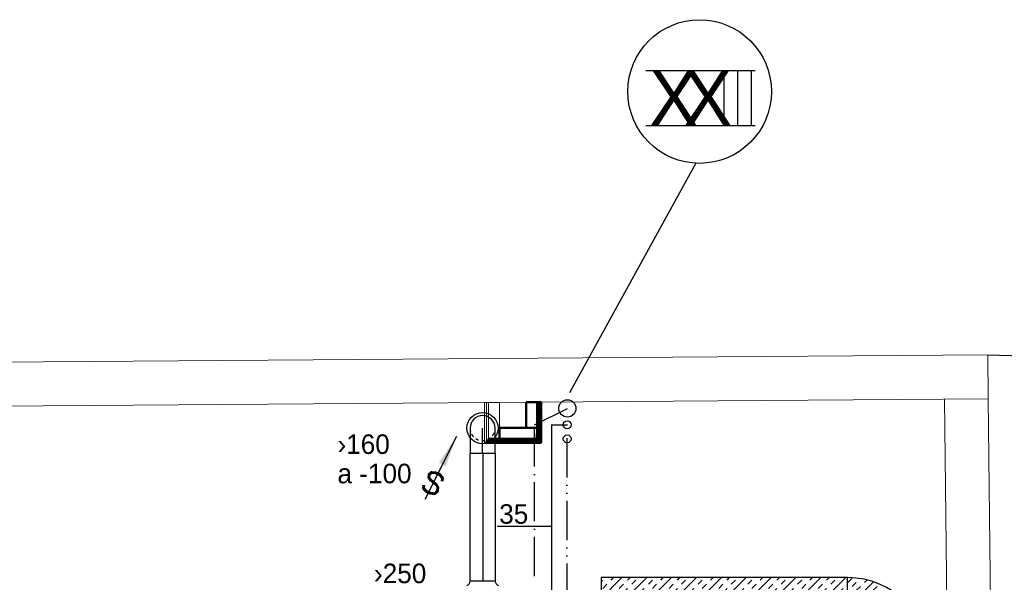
# Model space of a CAD drawing. Header units: millimetres. Extents: x 0 to 83130, y 0 to 53088.
# Tile 69 of 105: x 8441 to 14740, y 49492 to 53088. Entities that reach past the tile are written whole.
import ezdxf
from ezdxf.enums import TextEntityAlignment as Align

# ---------------------------------------------------------------- set-up
doc = ezdxf.new("R2010")
doc.units = ezdxf.units.MM
doc.header["$LTSCALE"] = 50
doc.header["$MEASUREMENT"] = 0
for name, pattern in [('2V-CENT', [23, 20, -1.5, 0, -1.5]), ('V-GOMD', [0.8, 0.4, -0.4]), ('V-KV', [2, 1, 1]), ('V-SPV', [7, 5, -1, 0, -1]), ('V-VV', [8, 5, -1, 0, -1, 0, -1])]:
    doc.linetypes.add(name, pattern=pattern)
doc.layers.get('0').update_dxf_attribs({"linetype": 'CONTINUOUS'})
doc.layers.add('20604A200D001$0$A-AREA', color=32, linetype='CONTINUOUS', lineweight=9)
doc.layers.add('20604A200D001$0$A-WALL', color=7, linetype='CONTINUOUS', lineweight=13)
for name, color, linetype in [('20604A200D001$0$A12-HEL1', 251, 'CONTINUOUS'), ('V060-', 3, 'CONTINUOUS'), ('V061-', 1, 'CONTINUOUS'), ('V070-', 3, 'CONTINUOUS'), ('V071-', 1, 'CONTINUOUS'), ('V080-', 3, 'CONTINUOUS'), ('V081-', 1, 'CONTINUOUS'), ('V090-', 2, 'CONTINUOUS'), ('V091', 1, 'CONTINUOUS'), ('xref', 7, 'CONTINUOUS')]:
    doc.layers.add(name, color=color, linetype=linetype)
doc.styles.add('FISO', font='fiso')
doc.styles.add('SIMPLEX', font='SIMPLEX')

# ---------------------------------------------------------------- blocks, each defined once
blk = doc.blocks.new('CIRC_P', base_point=(16254, 22587))
blk.add_circle((16254, 22587), 0.5)
blk = doc.blocks.new('V420', base_point=(455, 404.5))
blk.add_line((455, 404.5), (464, 404.5))
blk.add_solid([(455, 404.5), (459, 405), (459, 404)])
blk = doc.blocks.new('V422', base_point=(16230, 22585))
blk.add_blockref('V420', (16230, 22585))
at = {"style": 'SIMPLEX'}
blk.add_text('s', height=4, rotation=90, dxfattribs=at).set_placement((16238, 22585), align=Align.CENTER)
blk = doc.blocks.new('VUN')
at = {"color": 0}
blk.add_circle((0, 0), 0.5, dxfattribs=at)
blk = doc.blocks.new('CBOJ90_NB', base_point=(86107.402, 31352.24))
at = {"color": 0, "linetype": 'ByBlock'}
blk.add_line((86106.402, 31352.24), (86107.402, 31352.24), dxfattribs=at)
blk = doc.blocks.new('*X125')
at = {"color": 0}
for p, q in [((3232, 47779.7), (3264.5, 47812.2)), ((3232, 47620.6), (3397.7, 47786.3)), ((3261.5, 47756.2), (3288, 47782.7)), ((3288, 47729.7), (3314.6, 47756.2)), ((3341.1, 47782.7), (3356.5, 47798.2)), ((3394.1, 47729.7), (3420.6, 47756.2)), ((3232, 47461.5), (3506.1, 47735.6)), ((3232, 47726.7), (3235, 47729.7)), ((3235, 47676.7), (3261.5, 47703.2)), ((3341.1, 47676.7), (3367.6, 47703.2)), ((3420.6, 47703.2), (3447.1, 47729.7)), ((3526.7, 47703.2), (3537.9, 47714.4)), ((3553.2, 47676.7), (3567.7, 47691.1)), ((3288, 47623.6), (3314.6, 47650.2)), ((3301.9, 47372.4), (3595.6, 47666)), ((3314.6, 47597.1), (3341.1, 47623.6)), ((3367.6, 47650.2), (3394.1, 47676.7)), ((3420.6, 47597.1), (3447.1, 47623.6)), ((3473.7, 47650.2), (3500.2, 47676.7)), ((3500.2, 47623.6), (3526.7, 47650.2)), ((3606.2, 47623.6), (3621.6, 47638.9)), ((3235, 47570.6), (3261.5, 47597.1)), ((3261.5, 47544.1), (3288, 47570.6)), ((3367.6, 47544.1), (3394.1, 47570.6)), ((3379.4, 47290.7), (3667.7, 47579.1)), ((3447.1, 47570.6), (3473.7, 47597.1)), ((3553.2, 47570.6), (3579.7, 47597.1)), ((3579.7, 47544.1), (3606.2, 47570.6)), ((3632.8, 47597.1), (3645.6, 47610)), ((3232, 47514.6), (3235, 47517.6)), ((3314.6, 47491.1), (3341.1, 47517.6)), ((3341.1, 47464.5), (3367.6, 47491.1)), ((3394.1, 47517.6), (3420.6, 47544.1)), ((3447.1, 47464.5), (3473.7, 47491.1)), ((3500.2, 47517.6), (3526.7, 47544.1)), ((3526.7, 47491.1), (3553.2, 47517.6)), ((3632.8, 47491.1), (3659.3, 47517.6)), ((3659.3, 47464.5), (3685.8, 47491.1)), ((3685.8, 47544.1), (3687.8, 47546.1)), ((3261.5, 47438), (3288, 47464.5)), ((3288, 47411.5), (3314.6, 47438)), ((3394.1, 47411.5), (3420.6, 47438)), ((3473.7, 47438), (3500.2, 47464.5)), ((3538.5, 47290.7), (3721.4, 47473.7)), ((3579.7, 47438), (3606.2, 47464.5)), ((3606.2, 47411.5), (3632.8, 47438)), ((3712.3, 47411.5), (3734.5, 47433.7)), ((3232, 47408.5), (3235, 47411.5)), ((3341.1, 47358.5), (3367.6, 47385)), ((3420.6, 47385), (3447.1, 47411.5)), ((3526.7, 47385), (3553.2, 47411.5)), ((3553.2, 47358.5), (3579.7, 47385)), ((3659.3, 47358.5), (3685.8, 47385)), ((3738.8, 47385), (3744.8, 47391)), ((3338.8, 47303.1), (3341.1, 47305.4)), ((3367.6, 47332), (3394.1, 47358.5)), ((3432.4, 47290.7), (3447.1, 47305.4)), ((3473.7, 47332), (3500.2, 47358.5)), ((3500.2, 47305.4), (3526.7, 47332)), ((3606.2, 47305.4), (3632.8, 47332)), ((3644.6, 47290.7), (3659.3, 47305.4)), ((3685.8, 47332), (3712.3, 47358.5)), ((3697.6, 47290.7), (3751.7, 47344.8)), ((3750.6, 47290.7), (3754.5, 47294.6))]:
    blk.add_line(p, q, dxfattribs=at)
blk = doc.blocks.new('*X130')
at = {"color": 0}
for p, q in [((12160.6, 49230.7), (12452.4, 49522.5)), ((12160.6, 49389.8), (12293.3, 49522.5)), ((12160.6, 49495.8), (12171.1, 49506.3)), ((12194.6, 49105.6), (12611.5, 49522.5)), ((12224.1, 49506.3), (12240.3, 49522.5)), ((12330.2, 49506.3), (12346.4, 49522.5)), ((12353.7, 49105.6), (12770.6, 49522.5)), ((12356.7, 49479.8), (12383.2, 49506.3)), ((12462.8, 49479.8), (12489.3, 49506.3)), ((12512.8, 49105.6), (12929.7, 49522.5)), ((12542.3, 49506.3), (12558.5, 49522.5)), ((12648.4, 49506.3), (12664.6, 49522.5)), ((12671.9, 49105.6), (13088.8, 49522.5)), ((12674.9, 49479.8), (12701.4, 49506.3)), ((12781, 49479.8), (12807.5, 49506.3)), ((12831, 49105.6), (13247.9, 49522.5)), ((12860.5, 49506.3), (12876.7, 49522.5)), ((12966.6, 49506.3), (12982.8, 49522.5)), ((12990.1, 49105.6), (13407, 49522.5)), ((12993.1, 49479.8), (13019.6, 49506.3)), ((13099.2, 49479.8), (13125.7, 49506.3)), ((13149.2, 49105.6), (13566.1, 49522.5)), ((13178.7, 49506.3), (13194.9, 49522.5)), ((13284.8, 49506.3), (13301, 49522.5)), ((13308.3, 49105.6), (13725.2, 49522.5)), ((13311.3, 49479.8), (13337.8, 49506.3)), ((13417.4, 49479.8), (13443.9, 49506.3)), ((13496.9, 49506.3), (13513.1, 49522.5)), ((13603, 49506.3), (13619.2, 49522.5)), ((13629.5, 49479.8), (13656, 49506.3)), ((12171.1, 49453.3), (12197.6, 49479.8)), ((12277.1, 49453.3), (12303.7, 49479.8)), ((12303.7, 49426.8), (12330.2, 49453.3)), ((12409.7, 49426.8), (12436.2, 49453.3)), ((12489.3, 49453.3), (12515.8, 49479.8)), ((12595.3, 49453.3), (12621.9, 49479.8)), ((12621.9, 49426.8), (12648.4, 49453.3)), ((12727.9, 49426.8), (12754.4, 49453.3)), ((12807.5, 49453.3), (12834, 49479.8)), ((12913.5, 49453.3), (12940.1, 49479.8)), ((12940.1, 49426.8), (12966.6, 49453.3)), ((13046.1, 49426.8), (13072.6, 49453.3)), ((13125.7, 49453.3), (13152.2, 49479.8)), ((13231.7, 49453.3), (13258.3, 49479.8)), ((13258.3, 49426.8), (13284.8, 49453.3)), ((13364.3, 49426.8), (13390.8, 49453.3)), ((13443.9, 49453.3), (13470.4, 49479.8)), ((13549.9, 49453.3), (13576.5, 49479.8)), ((13576.5, 49426.8), (13603, 49453.3)), ((13682.5, 49426.8), (13709, 49453.3)), ((13735.5, 49479.8), (13737, 49481.2)), ((12224.1, 49400.2), (12250.6, 49426.8)), ((12250.6, 49373.7), (12277.1, 49400.2)), ((12356.7, 49373.7), (12383.2, 49400.2)), ((12436.2, 49400.2), (12462.8, 49426.8)), ((12542.3, 49400.2), (12568.8, 49426.8)), ((12568.8, 49373.7), (12595.3, 49400.2)), ((12674.9, 49373.7), (12701.4, 49400.2)), ((12754.4, 49400.2), (12781, 49426.8)), ((12860.5, 49400.2), (12887, 49426.8)), ((12887, 49373.7), (12913.5, 49400.2)), ((12993.1, 49373.7), (13019.6, 49400.2)), ((13072.6, 49400.2), (13099.2, 49426.8)), ((13178.7, 49400.2), (13205.2, 49426.8)), ((13205.2, 49373.7), (13231.7, 49400.2)), ((13311.3, 49373.7), (13337.8, 49400.2)), ((13390.8, 49400.2), (13417.4, 49426.8)), ((13496.9, 49400.2), (13523.4, 49426.8)), ((13523.4, 49373.7), (13549.9, 49400.2)), ((13629.5, 49373.7), (13656, 49400.2)), ((13709, 49400.2), (13735.5, 49426.8)), ((12171.1, 49347.2), (12197.6, 49373.7)), ((12197.6, 49320.7), (12224.1, 49347.2)), ((12303.7, 49320.7), (12330.2, 49347.2)), ((12330.2, 49294.2), (12356.7, 49320.7)), ((12383.2, 49347.2), (12409.7, 49373.7)), ((12436.2, 49294.2), (12462.8, 49320.7)), ((12489.3, 49347.2), (12515.8, 49373.7)), ((12515.8, 49320.7), (12542.3, 49347.2)), ((12621.9, 49320.7), (12648.4, 49347.2)), ((12648.4, 49294.2), (12674.9, 49320.7)), ((12701.4, 49347.2), (12727.9, 49373.7)), ((12754.4, 49294.2), (12781, 49320.7)), ((12807.5, 49347.2), (12834, 49373.7)), ((12834, 49320.7), (12860.5, 49347.2)), ((12940.1, 49320.7), (12966.6, 49347.2)), ((12966.6, 49294.2), (12993.1, 49320.7)), ((13019.6, 49347.2), (13046.1, 49373.7)), ((13072.6, 49294.2), (13099.2, 49320.7)), ((13125.7, 49347.2), (13152.2, 49373.7)), ((13152.2, 49320.7), (13178.7, 49347.2)), ((13258.3, 49320.7), (13284.8, 49347.2)), ((13284.8, 49294.2), (13311.3, 49320.7)), ((13337.8, 49347.2), (13364.3, 49373.7)), ((13390.8, 49294.2), (13417.4, 49320.7)), ((13443.9, 49347.2), (13470.4, 49373.7)), ((13467.4, 49105.6), (13737, 49375.2)), ((13470.4, 49320.7), (13496.9, 49347.2)), ((13576.5, 49320.7), (13603, 49347.2)), ((13603, 49294.2), (13629.5, 49320.7)), ((13656, 49347.2), (13682.5, 49373.7)), ((13709, 49294.2), (13735.5, 49320.7)), ((12160.6, 49283.7), (12171.1, 49294.2)), ((12250.6, 49267.7), (12277.1, 49294.2)), ((12277.1, 49241.1), (12303.7, 49267.7)), ((12383.2, 49241.1), (12409.7, 49267.7)), ((12462.8, 49267.7), (12489.3, 49294.2)), ((12568.8, 49267.7), (12595.3, 49294.2)), ((12595.3, 49241.1), (12621.9, 49267.7)), ((12701.4, 49241.1), (12727.9, 49267.7)), ((12781, 49267.7), (12807.5, 49294.2)), ((12887, 49267.7), (12913.5, 49294.2)), ((12913.5, 49241.1), (12940.1, 49267.7)), ((13019.6, 49241.1), (13046.1, 49267.7)), ((13099.2, 49267.7), (13125.7, 49294.2)), ((13205.2, 49267.7), (13231.7, 49294.2)), ((13231.7, 49241.1), (13258.3, 49267.7)), ((13337.8, 49241.1), (13364.3, 49267.7)), ((13417.4, 49267.7), (13443.9, 49294.2)), ((13523.4, 49267.7), (13549.9, 49294.2)), ((13549.9, 49241.1), (13576.5, 49267.7)), ((13656, 49241.1), (13682.5, 49267.7)), ((13735.5, 49267.7), (13737, 49269.1)), ((12197.6, 49214.6), (12224.1, 49241.1)), ((12224.1, 49188.1), (12250.6, 49214.6)), ((12330.2, 49188.1), (12356.7, 49214.6)), ((12409.7, 49214.6), (12436.2, 49241.1)), ((12515.8, 49214.6), (12542.3, 49241.1)), ((12542.3, 49188.1), (12568.8, 49214.6)), ((12648.4, 49188.1), (12674.9, 49214.6)), ((12727.9, 49214.6), (12754.4, 49241.1)), ((12834, 49214.6), (12860.5, 49241.1)), ((12860.5, 49188.1), (12887, 49214.6)), ((12966.6, 49188.1), (12993.1, 49214.6)), ((13046.1, 49214.6), (13072.6, 49241.1)), ((13152.2, 49214.6), (13178.7, 49241.1)), ((13178.7, 49188.1), (13205.2, 49214.6)), ((13284.8, 49188.1), (13311.3, 49214.6)), ((13364.3, 49214.6), (13390.8, 49241.1)), ((13470.4, 49214.6), (13496.9, 49241.1)), ((13496.9, 49188.1), (13523.4, 49214.6)), ((13603, 49188.1), (13629.5, 49214.6)), ((13626.5, 49105.6), (13737, 49216.1)), ((13682.5, 49214.6), (13709, 49241.1)), ((12160.6, 49177.6), (12171.1, 49188.1)), ((12171.1, 49135.1), (12197.6, 49161.6)), ((12277.1, 49135.1), (12303.7, 49161.6)), ((12303.7, 49108.6), (12330.2, 49135.1)), ((12356.7, 49161.6), (12383.2, 49188.1)), ((12409.7, 49108.6), (12436.2, 49135.1)), ((12462.8, 49161.6), (12489.3, 49188.1)), ((12489.3, 49135.1), (12515.8, 49161.6)), ((12595.3, 49135.1), (12621.9, 49161.6)), ((12621.9, 49108.6), (12648.4, 49135.1)), ((12674.9, 49161.6), (12701.4, 49188.1)), ((12727.9, 49108.6), (12754.4, 49135.1)), ((12781, 49161.6), (12807.5, 49188.1)), ((12807.5, 49135.1), (12834, 49161.6)), ((12913.5, 49135.1), (12940.1, 49161.6)), ((12940.1, 49108.6), (12966.6, 49135.1)), ((12993.1, 49161.6), (13019.6, 49188.1)), ((13046.1, 49108.6), (13072.6, 49135.1)), ((13099.2, 49161.6), (13125.7, 49188.1)), ((13125.7, 49135.1), (13152.2, 49161.6)), ((13231.7, 49135.1), (13258.3, 49161.6)), ((13258.3, 49108.6), (13284.8, 49135.1)), ((13311.3, 49161.6), (13337.8, 49188.1)), ((13364.3, 49108.6), (13390.8, 49135.1)), ((13417.4, 49161.6), (13443.9, 49188.1)), ((13443.9, 49135.1), (13470.4, 49161.6)), ((13549.9, 49135.1), (13576.5, 49161.6)), ((13576.5, 49108.6), (13603, 49135.1)), ((13629.5, 49161.6), (13656, 49188.1)), ((13682.5, 49108.6), (13709, 49135.1)), ((13735.5, 49161.6), (13737, 49163)), ((12247.6, 49105.6), (12250.6, 49108.6)), ((12459.8, 49105.6), (12462.8, 49108.6)), ((12565.8, 49105.6), (12568.8, 49108.6)), ((12778, 49105.6), (12781, 49108.6)), ((12884, 49105.6), (12887, 49108.6)), ((13096.2, 49105.6), (13099.2, 49108.6)), ((13202.2, 49105.6), (13205.2, 49108.6)), ((13414.4, 49105.6), (13417.4, 49108.6)), ((13520.4, 49105.6), (13523.4, 49108.6)), ((13732.6, 49105.6), (13735.5, 49108.6))]:
    blk.add_line(p, q, dxfattribs=at)
blk = doc.blocks.new('20604A200D001$0$VT- 744500 - VT- 2-329989-P04')
at = {"layer": '20604A200D001$0$A-WALL'}
blk.add_line((26909.3, 48311.6), (26934.2, 48311.8), dxfattribs=at)
blk = doc.blocks.new('20604A200D001$0$VT- 744500 - VT--329982-P04')
at = {"layer": '20604A200D001$0$A-WALL'}
for p, q in [((30103.5, 48615.2), (23115.1, 48563.5)), ((30103.5, 48615.2), (23115.1, 48563.5)), ((23115.1, 48563.5), (30103.5, 48615.2)), ((30106.7, 48335.2), (30103.5, 48615.2)), ((30106.7, 48335.2), (30103.5, 48615.2)), ((30103.5, 48615.2), (30106.7, 48335.2)), ((30106.7, 48335.2), (23119.5, 48283.5)), ((26934.2, 48311.8), (26909.3, 48311.6)), ((26934.2, 48311.8), (26909.3, 48311.6)), ((30106.7, 48335.2), (29826.7, 48333.2)), ((30106.7, 48335.2), (29826.7, 48333.2))]:
    blk.add_line(p, q, dxfattribs=at)
blk = doc.blocks.new('20604A200D001$0$VT- 744500 - VT- 744500-329986-P04')
for name in ['20604A200D001$0$VT- 744500 - VT--329982-P04', '20604A200D001$0$VT- 744500 - VT- 2-329989-P04']:
    blk.add_blockref(name, (0, 0))
blk = doc.blocks.new('20604A200D001$0$SV1 927413 - SV1-337942-P04')
at = {"layer": '20604A200D001$0$A-WALL'}
for p, q in [((26883.3, 48311.4), (26883.3, 48311.8)), ((26883.3, 48311.8), (26896.3, 48311.8)), ((26896.3, 48311.8), (26883.3, 48311.8)), ((26896.3, 48311.8), (26883.3, 48311.8)), ((26883.3, 48311.8), (26883.3, 48052.5)), ((26883.3, 48311.8), (26883.3, 48311.4)), ((26896.3, 48311.5), (26883.3, 48311.4)), ((26883.3, 48311.4), (26896.3, 48311.5)), ((26883.3, 48052.5), (26883.3, 48311.4)), ((26883.3, 48311.4), (26883.3, 48052.5)), ((26896.3, 48311.5), (26896.3, 48311.8)), ((26896.3, 48311.8), (26909.3, 48311.8)), ((26909.3, 48311.8), (26896.3, 48311.8)), ((26909.3, 48311.8), (26896.3, 48311.8)), ((26896.3, 48311.8), (26896.3, 48065.5)), ((26896.3, 48311.8), (26896.3, 48311.5)), ((26896.3, 48311.5), (26896.3, 48311.8)), ((26896.3, 48052.5), (26896.3, 48311.8)), ((26896.3, 48311.8), (26896.3, 48311.5)), ((26909.3, 48311.6), (26896.3, 48311.5)), ((26896.3, 48311.5), (26909.3, 48311.6)), ((26896.3, 48065.5), (26896.3, 48311.5)), ((26896.3, 48311.5), (26896.3, 48065.5)), ((26896.3, 48065.5), (26896.3, 48311.5)), ((26896.3, 48311.5), (26896.3, 48065.5)), ((26934.2, 48311.8), (26909.3, 48311.8)), ((26979.3, 48311.8), (26909.3, 48311.8)), ((26909.3, 48311.8), (26934.2, 48311.8)), ((26909.3, 48311.8), (26909.3, 48078.5)), ((26909.3, 48311.6), (26909.3, 48311.8)), ((26909.3, 48065.5), (26909.3, 48311.8)), ((26909.3, 48311.8), (26909.3, 48311.6)), ((26909.3, 48078.5), (26909.3, 48311.6)), ((26909.3, 48311.6), (26909.3, 48078.5)), ((26979.3, 48078.5), (26979.3, 48311.8)), ((26896.3, 48065.5), (26909.3, 48065.5)), ((26909.3, 48078.5), (26979.3, 48078.5)), ((26883.3, 48052.5), (26896.3, 48052.5)), ((26883.3, 48052.5), (26896.3, 48052.5)), ((26896.3, 48052.5), (26883.3, 48052.5))]:
    blk.add_line(p, q, dxfattribs=at)
blk = doc.blocks.new('20604A200D001$0$SV1 927413 - SV1 927413-337946-P04')
blk.add_blockref('20604A200D001$0$SV1 927413 - SV1-337942-P04', (0, 0))
blk = doc.blocks.new('20604A200D001$0$SV1 927662 - SV1 927662-337955-P04')
at = {"layer": '20604A200D001$0$A-WALL', "lineweight": 50}
for p, q in [((27220.1, 48148.5), (26979.3, 48148.5)), ((26979.3, 48148.5), (26979.3, 48078.5)), ((27220, 48078.5), (27220.1, 48148.5)), ((27246, 48065.5), (26896.3, 48065.5)), ((26896.3, 48065.5), (26896.3, 48052.5)), ((27233, 48078.5), (26909.3, 48078.5)), ((26909.3, 48078.5), (26909.3, 48065.5)), ((26909.3, 48065.5), (27233, 48065.5)), ((26979.3, 48078.5), (27220, 48078.5)), ((27233, 48065.5), (27233, 48078.5)), ((27246, 48052.5), (27246, 48065.5)), ((26896.3, 48052.5), (27246, 48052.5))]:
    blk.add_line(p, q, dxfattribs=at)
blk = doc.blocks.new('20604A200D001$0$SV1 927925 - SV1 927925-337985-P04')
at = {"layer": '20604A200D001$0$A-WALL', "lineweight": 50}
for p, q in [((27169.1, 48313.5), (27150.1, 48313.3)), ((27150.1, 48313.3), (27150.1, 48148.5)), ((27220.1, 48313.5), (27169.1, 48313.5)), ((27233.1, 48313.5), (27220.1, 48313.5)), ((27220.1, 48313.5), (27220.1, 48078.5)), ((27220.1, 48148.5), (27220.1, 48313.5)), ((27246.1, 48313.5), (27233.1, 48313.5)), ((27233.1, 48313.5), (27233.1, 48065.5)), ((27233.1, 48078.5), (27233.1, 48313.5)), ((27246.1, 48065.5), (27246.1, 48313.5)), ((27150.1, 48148.5), (27220.1, 48148.5)), ((27220.1, 48078.5), (27233.1, 48078.5)), ((27233.1, 48065.5), (27246.1, 48065.5))]:
    blk.add_line(p, q, dxfattribs=at)
blk = doc.blocks.new('20604A200D001')
at = {"layer": '20604A200D001$0$A-AREA'}
blk.add_line((26909.3, 48311.6), (26934.2, 48311.8), dxfattribs=at)
at = {"layer": '20604A200D001$0$A-WALL'}
for p, q in [((30106.7, 48335.2), (29826.7, 48333.2)), ((29826.7, 48333.2), (30165.9, 18801.1)), ((30445.9, 18803.5), (30106.7, 48335.2))]:
    blk.add_line(p, q, dxfattribs=at)
at = {"layer": '20604A200D001$0$A12-HEL1', "color": 7}
blk.add_lwpolyline([(30103.5, 48615.2), (43815.6, 48223.7)], dxfattribs=at)
at = {"layer": '20604A200D001$0$A-WALL'}
for name in ['20604A200D001$0$VT- 744500 - VT- 744500-329986-P04', '20604A200D001$0$SV1 927413 - SV1 927413-337946-P04', '20604A200D001$0$SV1 927925 - SV1 927925-337985-P04', '20604A200D001$0$SV1 927662 - SV1 927662-337955-P04']:
    blk.add_blockref(name, (0, 0), dxfattribs=at)

msp = doc.modelspace()

# ---------------------------------------------------------------- linework, layer by layer
at = {"layer": 'V060-', "linetype": 'ByBlock'}
for p, q in [((11322.48, 50477.94), (11322.48, 50317.94)), ((11482.48, 50317.94), (11482.48, 50477.94)), ((11322.48, 50317.94), (11482.48, 50317.94))]:
    msp.add_line(p, q, dxfattribs=at)
at = {"layer": 'V060-', "linetype": 'Continuous'}
for p, q in [((11323.08, 49500.59), (11323.08, 50317.97)), ((11483.08, 50317.97), (11483.08, 49500.59))]:
    msp.add_line(p, q, dxfattribs=at)
at = {"layer": 'V060-', "color": 1, "linetype": '2V-CENT'}
msp.add_line((11403.08, 50317.97), (11403.08, 49500.59), dxfattribs=at)
at = {"layer": 'V060-', "color": 1, "linetype": 'Continuous'}
msp.add_line((13737, 49107.5), (13737, 49522.5), dxfattribs=at)
at = {"layer": 'V060-'}
msp.add_line((11483.08, 49500.59), (11323.08, 49500.59), dxfattribs=at)
at = {"layer": 'V060-', "color": 1}
msp.add_lwpolyline([(12160.58, 49105.59), (13737, 49105.59), (13737, 49522.5), (12160.58, 49522.5)], close=True, dxfattribs=at)
at = {"layer": 'V060-', "linetype": 'ByBlock'}
msp.add_arc((11402.48, 50477.94), 80, 359.99993, 539.99993, dxfattribs=at)
at = {"layer": 'V060-', "linetype": 'V-GOMD'}
msp.add_arc((11402.48, 50477.94), 80, 179.99993, 359.99993, dxfattribs=at)
at = {"layer": 'V060-', "color": 1, "linetype": 'Continuous'}
msp.add_arc((13737, 49000), 522.5, 0, 90, dxfattribs=at)
at = {"layer": 'V060-'}
for centre, start, end in [((11288.62, 49504.2), 292.598477, 354.021954), ((11517.55, 49504.2), 185.978046, 247.401523)]:
    msp.add_arc(centre, 34.65, start, end, dxfattribs=at)
at = {"layer": 'V080-', "linetype": 'V-KV'}
for q in [(11843.45, 46287.54), (11946.07, 50498.84)]:
    msp.add_line((11843.45, 50498.84), q, dxfattribs=at)
at = {"layer": 'V080-', "linetype": 'V-VV'}
msp.add_line((11940.91, 50412.75), (11940.91, 46382.63), dxfattribs=at)
at = {"layer": 'V081-'}
msp.add_line((11494.82, 49851.36), (11843.42, 49851.36), dxfattribs=at)
at = {"layer": 'V090-', "linetype": 'V-SPV'}
for p, q in [((11733.51, 50499.87), (11944.84, 50603.79)), ((11733.51, 49532.34), (11733.51, 50499.87))]:
    msp.add_line(p, q, dxfattribs=at)
at = {"layer": 'V091', "color": 3}
for p, q in [((12446.36, 52763.29), (13145.26, 52763.29)), ((12946.37, 52763.29), (12946.37, 52412.84)), ((13033.34, 52763.29), (13033.34, 52412.84)), ((13120.5, 52763.29), (13120.5, 52412.84)), ((12446.36, 52412.84), (13145.26, 52412.84))]:
    msp.add_line(p, q, dxfattribs=at)
at = {"layer": 'V091'}
msp.add_line((12765.52, 52170.98), (11957.79, 50703.06), dxfattribs=at)
msp.add_circle((12790.66, 52629.32), 459.14, dxfattribs=at)

# ---------------------------------------------------------------- block references
at = {"layer": 'V060-', "color": 1, "linetype": '2V-CENT', "xscale": 160, "yscale": 160, "zscale": 160, "rotation": 90}
msp.add_blockref('CBOJ90_NB', (11402.48, 50477.94), dxfattribs=at)
at = {"layer": 'V060-', "color": 1}
for name, p in [('*X130', (0, 0)), ('*X125', (10505, 1709.27))]:
    msp.add_blockref(name, p, dxfattribs=at)
at = {"layer": 'V070-', "xscale": 200, "yscale": 200, "zscale": 200}
msp.add_blockref('CIRC_P', (11402.48, 50477.94), dxfattribs=at)
at = {"layer": 'V070-', "xscale": 50, "yscale": 50, "zscale": 50, "rotation": 243.4233601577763}
msp.add_blockref('V422', (11234.53, 50424.77), dxfattribs=at)
at = {"layer": 'V080-', "color": 1, "xscale": 50, "yscale": 50, "zscale": 50}
for p in [(11943.56, 50499.37), (11943.56, 50409.44)]:
    msp.add_blockref('VUN', p, dxfattribs=at)
at = {"layer": 'V090-', "color": 1, "xscale": 110, "yscale": 110, "zscale": 110, "rotation": 90}
msp.add_blockref('VUN', (11944.84, 50603.79), dxfattribs=at)
at = {"layer": 'xref'}
msp.add_blockref('20604A200D001', (-15469.5, 2330.58), dxfattribs=at)

# ---------------------------------------------------------------- texts
at = {"layer": 'V061-', "color": 1, "style": 'FISO'}
msp.add_text('›250', height=125, dxfattribs=at).set_placement((10707.85, 49486.9))
at = {"layer": 'V071-', "color": 1, "style": 'FISO'}
for s, p in [('›160', (10474.29, 50312.79)), ('a -100', (10474.29, 50125.29))]:
    msp.add_text(s, height=125, dxfattribs=at).set_placement(p)
at = {"layer": 'V081-', "color": 1, "style": 'FISO'}
msp.add_text('35', height=125, dxfattribs=at).set_placement((11508.83, 49866.52))
at = {"layer": 'V091', "color": 3, "style": 'FISO'}
for p in [(12468.62, 52413.3), (12687.21, 52413.3)]:
    msp.add_text('X', height=350, dxfattribs=at).set_placement(p)

doc.saveas('drawing.dxf')
